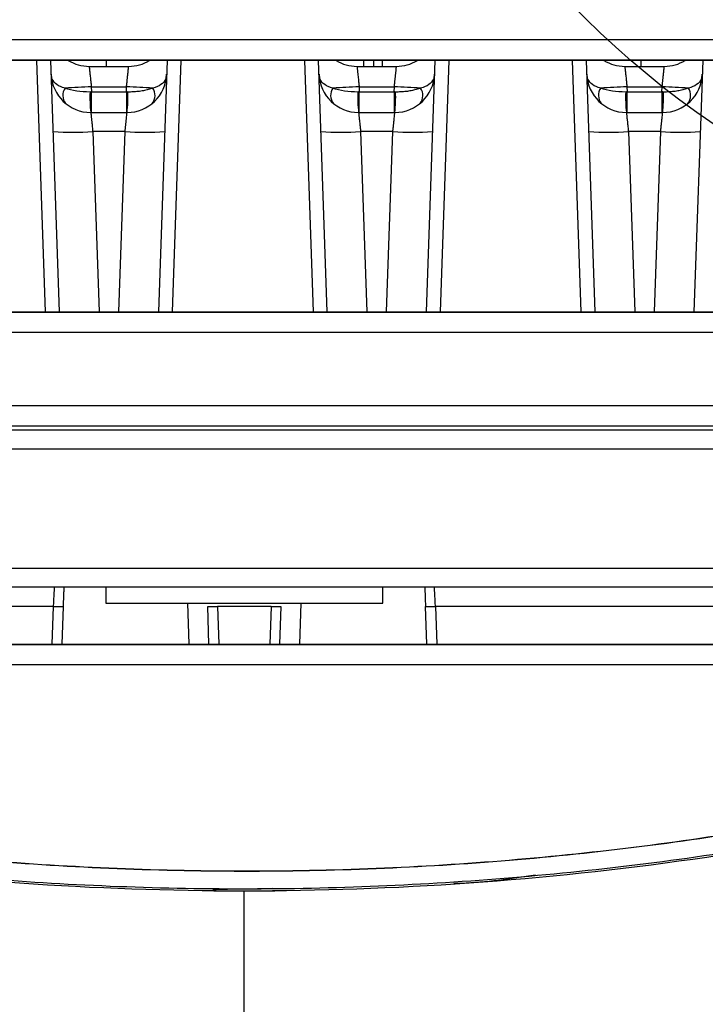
# Model space of a CAD drawing. Header units: millimetres. Extents: x 51 to 353, y -23 to 217.
# Tile 86 of 147: x 146.61 to 153.53, y 190.05 to 200. Entities that reach past the tile are written whole.
import ezdxf

# ---------------------------------------------------------------- set-up
doc = ezdxf.new("R2010")
doc.units = ezdxf.units.MM

msp = doc.modelspace()

# ---------------------------------------------------------------- linework, layer by layer
at = {"color": 7, "linetype": 'Continuous', "lineweight": 25}
for p, q in [((158.4757, 199.5868), (139.2757, 199.5868)), ((147.009, 197.0468), (146.9203, 199.5868)), ((147.484, 199.5268), (147.4829, 199.5868)), ((148.0961, 199.5868), (148.0074, 197.0468)), ((149.714, 197.0468), (149.6253, 199.5868)), ((150.084, 199.5268), (150.0829, 199.5868)), ((150.184, 199.5268), (150.1829, 199.5868)), ((150.2685, 199.5868), (150.2675, 199.5268)), ((150.8011, 199.5868), (150.7124, 197.0468)), ((152.419, 197.0468), (152.3303, 199.5868)), ((152.884, 199.5268), (152.8829, 199.5868)), ((153.5061, 199.5868), (153.4174, 197.0468)), ((147.3087, 199.5268), (147.7077, 199.5268)), ((150.0137, 199.5268), (150.4127, 199.5268)), ((152.7187, 199.5268), (153.1177, 199.5268)), ((147.3304, 199.3198), (147.3322, 199.2677)), ((147.3304, 199.3198), (147.6861, 199.3198)), ((147.3322, 199.2677), (147.6842, 199.2677)), ((147.3322, 199.0608), (147.3322, 199.2677)), ((147.6842, 199.2677), (147.6861, 199.3198)), ((147.6842, 199.2677), (147.6842, 199.0608)), ((150.0354, 199.3198), (150.0372, 199.2677)), ((150.0354, 199.3198), (150.3911, 199.3198)), ((150.0372, 199.2677), (150.3892, 199.2677)), ((150.0372, 199.0608), (150.0372, 199.2677)), ((150.3892, 199.2677), (150.3911, 199.3198)), ((150.3892, 199.2677), (150.3892, 199.0608)), ((152.7404, 199.3198), (152.7422, 199.2677)), ((152.7404, 199.3198), (153.0961, 199.3198)), ((152.7422, 199.2677), (153.0942, 199.2677)), ((152.7422, 199.0608), (152.7422, 199.2677)), ((153.0942, 199.2677), (153.0961, 199.3198)), ((153.0942, 199.2677), (153.0942, 199.0608)), ((147.325, 199.0608), (147.6915, 199.0608)), ((150.03, 199.0608), (150.3965, 199.0608)), ((152.735, 199.0608), (153.1015, 199.0608)), ((147.6713, 198.8677), (147.3452, 198.8677)), ((150.3763, 198.8677), (150.0502, 198.8677)), ((153.0813, 198.8677), (152.7552, 198.8677)), ((141.0084, 197.0468), (157.1517, 197.0468)), ((156.4207, 197.0398), (141.2566, 197.0398)), ((156.417, 196.8364), (141.2262, 196.8364)), ((141.2262, 195.854), (156.4385, 195.854)), ((140.6846, 195.6608), (157.0668, 195.6608)), ((140.7268, 194.4538), (157.0247, 194.4538)), ((157.0247, 194.2608), (140.7268, 194.2608)), ((147.4757, 194.2608), (147.4757, 194.1008)), ((150.2757, 194.1008), (150.2757, 194.2608)), ((147.0458, 194.0677), (147.0325, 193.6868)), ((148.5189, 193.6868), (148.5056, 194.0677)), ((149.1459, 194.0677), (148.6056, 194.0677)), ((149.2458, 194.0677), (149.2325, 193.6868)), ((150.7189, 193.6868), (150.7056, 194.0677)), ((141.9145, 193.6868), (155.837, 193.6868)), ((155.837, 193.6798), (141.9145, 193.6798)), ((155.837, 193.4764), (141.9145, 193.4764)), ((149.1579, 191.2168), (148.5572, 191.2009)), ((148.567, 191.1912), (149.1844, 191.1912))]:
    msp.add_line(p, q, dxfattribs=at)
at = {"color": 8, "linetype": 'Continuous', "lineweight": 25}
for p, q in [((146.8691, 197.0468), (146.7804, 199.5868)), ((148.236, 199.5868), (148.1473, 197.0468)), ((149.5741, 197.0468), (149.4854, 199.5868)), ((150.941, 199.5868), (150.8523, 197.0468)), ((152.2791, 197.0468), (152.1904, 199.5868)), ((147.3452, 198.8677), (147.4088, 197.0468)), ((147.6077, 197.0468), (147.6713, 198.8677)), ((150.0502, 198.8677), (150.1138, 197.0468)), ((150.3127, 197.0468), (150.3763, 198.8677)), ((152.7552, 198.8677), (152.8188, 197.0468)), ((153.0177, 197.0468), (153.0813, 198.8677)), ((148.3191, 193.6868), (148.3046, 194.1008)), ((149.4468, 194.1008), (149.4324, 193.6868)), ((146.9459, 194.0677), (143.4054, 194.0677)), ((146.9459, 194.0677), (146.9326, 193.6868)), ((148.6056, 194.0677), (148.6189, 193.6868)), ((149.1459, 194.0677), (149.1326, 193.6868)), ((156.0954, 194.0677), (150.8056, 194.0677)), ((150.8056, 194.0677), (150.8189, 193.6868))]:
    msp.add_line(p, q, dxfattribs=at)
at = {"color": 7, "linetype": 'Continuous', "lineweight": 25, "flags": 128}
for points in [[(139.2757, 199.7971), (139.8561, 199.7971), (142.1776, 199.7971), (144.499, 199.7971), (146.8205, 199.7971), (149.142, 199.7971), (151.4634, 199.7971), (153.7849, 199.7971), (158.4757, 199.7971)], [(139.2757, 199.5938), (139.8561, 199.5938), (142.1776, 199.5938), (144.499, 199.5938), (146.8205, 199.5938), (149.142, 199.5938), (151.4634, 199.5938), (153.7849, 199.5938), (158.4757, 199.5938)], [(141.3339, 196.0971), (142.1777, 196.0971), (144.4994, 196.0971), (146.821, 196.0971), (149.1426, 196.0971), (151.4642, 196.0971), (153.7858, 196.0971), (156.5443, 196.0971)], [(141.2683, 195.8937), (142.1777, 195.8937), (151.4642, 195.8937), (156.5388, 195.8937)]]:
    msp.add_lwpolyline(points, dxfattribs=at)
at = {"color": 7, "linetype": 'Continuous'}
for centre in [(139.4107, 206.2368), (158.5407, 206.2368)]:
    msp.add_circle(centre, 8.8, dxfattribs=at)
at = {"color": 7, "linetype": 'Continuous', "lineweight": 25}
for centre, radius, start, end in [((147.3087, 199.9268), 0.4, 238.21167, 270), ((147.7077, 199.9268), 0.4, 270, 301.78833), ((150.0137, 199.9268), 0.4, 238.21167, 270), ((150.4127, 199.9268), 0.4, 270, 301.78833), ((152.7187, 199.9268), 0.4, 238.21167, 270), ((153.1177, 199.9268), 0.4, 270, 301.78833), ((147.325, 199.4608), 0.4, 182, 270), ((147.6915, 199.4608), 0.4, 270, 358), ((150.03, 199.4608), 0.4, 182, 270), ((150.3965, 199.4608), 0.4, 270, 358), ((152.735, 199.4608), 0.4, 182, 270), ((153.1015, 199.4608), 0.4, 270, 358), ((147.1739, 199.2333), 0.1314, 145.85136, 218.14864), ((147.6302, 190.3291), 8.9957, 91.90992, 93.60113), ((147.3863, 190.3291), 8.9957, 86.39887, 88.09008), ((147.8425, 199.2333), 0.1314, 321.85136, 34.14864), ((149.8789, 199.2333), 0.1314, 145.85136, 218.14864), ((150.3352, 190.3291), 8.9957, 91.90992, 93.60113), ((150.0913, 190.3291), 8.9957, 86.39887, 88.09008), ((150.5475, 199.2333), 0.1314, 321.85136, 34.14864), ((152.5839, 199.2333), 0.1314, 145.85136, 218.14864), ((153.0402, 190.3291), 8.9957, 91.90992, 93.60113), ((152.7963, 190.3291), 8.9957, 86.39887, 88.09008), ((153.2525, 199.2333), 0.1314, 321.85136, 34.14864), ((148.7701, 199.2147), 1.4533, 177.9192, 186.0808), ((146.2463, 199.2147), 1.4533, 353.9192, 2.0808), ((151.4751, 199.2147), 1.4533, 177.9192, 186.0808), ((148.9513, 199.2147), 1.4533, 353.9192, 2.0808), ((154.1801, 199.2147), 1.4533, 177.9192, 186.0808), ((151.6563, 199.2147), 1.4533, 353.9192, 2.0808), ((147.1453, 201.7354), 2.8746, 266.0129, 273.9871), ((147.8711, 201.7354), 2.8746, 266.0129, 273.9871), ((149.8503, 201.7354), 2.8746, 266.0129, 273.9871), ((150.5761, 201.7354), 2.8746, 266.0129, 273.9871), ((152.5553, 201.7354), 2.8746, 266.0129, 273.9871), ((153.2811, 201.7354), 2.8746, 266.0129, 273.9871), ((146.9958, 194.7847), 0.7187, 266.0129, 273.9871), ((148.5556, 194.7847), 0.7187, 266.0129, 273.9871), ((149.1958, 194.7847), 0.7187, 266.0129, 273.9871), ((150.7556, 194.7847), 0.7187, 266.0129, 273.9871)]:
    msp.add_arc(centre, radius, start, end, dxfattribs=at)
for points, knots in [([(147.3087, 199.5268), (147.3087, 199.5266), (147.3088, 199.5262), (147.3091, 199.5234), (147.3096, 199.5187), (147.3103, 199.512), (147.3112, 199.5034), (147.3123, 199.4928), (147.3136, 199.4803), (147.3151, 199.4655), (147.3171, 199.4473), (147.3195, 199.4243), (147.3226, 199.395), (147.3263, 199.3595), (147.329, 199.3335), (147.3304, 199.3198)], [0, 0, 0, 0, 0.059219, 0.119339, 0.180366, 0.242307, 0.305167, 0.368952, 0.433666, 0.499314, 0.57117, 0.657175, 0.757322, 0.871601, 1, 1, 1, 1]), ([(147.6861, 199.3198), (147.6867, 199.3262), (147.688, 199.3387), (147.6899, 199.357), (147.6917, 199.3741), (147.6933, 199.3899), (147.6948, 199.4045), (147.6962, 199.4177), (147.6975, 199.4296), (147.6986, 199.4403), (147.6997, 199.4498), (147.7006, 199.4582), (147.7022, 199.4736), (147.7043, 199.4936), (147.7062, 199.5127), (147.7075, 199.5246), (147.7077, 199.526), (147.7077, 199.5268)], [0, 0, 0, 0, 0.060204, 0.117481, 0.171831, 0.223254, 0.271749, 0.317316, 0.359955, 0.399667, 0.436452, 0.470309, 0.50124, 0.631436, 0.757933, 0.880772, 1, 1, 1, 1]), ([(150.0137, 199.5268), (150.0137, 199.5266), (150.0138, 199.5262), (150.0141, 199.5234), (150.0146, 199.5187), (150.0153, 199.512), (150.0162, 199.5034), (150.0173, 199.4928), (150.0186, 199.4803), (150.0201, 199.4655), (150.0221, 199.4473), (150.0245, 199.4243), (150.0276, 199.395), (150.0313, 199.3595), (150.034, 199.3335), (150.0354, 199.3198)], [0, 0, 0, 0, 0.0592185, 0.1193386, 0.1803662, 0.2423073, 0.3051674, 0.3689519, 0.4336658, 0.4993142, 0.5711699, 0.6571747, 0.7573217, 0.8716011, 1, 1, 1, 1]), ([(150.3911, 199.3198), (150.3917, 199.3262), (150.393, 199.3387), (150.3949, 199.357), (150.3967, 199.3741), (150.3983, 199.3899), (150.3998, 199.4045), (150.4012, 199.4177), (150.4025, 199.4296), (150.4036, 199.4403), (150.4047, 199.4498), (150.4056, 199.4582), (150.4072, 199.4736), (150.4093, 199.4936), (150.4112, 199.5127), (150.4125, 199.5246), (150.4127, 199.526), (150.4127, 199.5268)], [0, 0, 0, 0, 0.0602043, 0.1174815, 0.1718314, 0.2232538, 0.2717486, 0.3173158, 0.3599554, 0.3996674, 0.436452, 0.4703094, 0.5012401, 0.6314356, 0.7579326, 0.8807725, 1, 1, 1, 1]), ([(152.7187, 199.5268), (152.7187, 199.5266), (152.7188, 199.5262), (152.7191, 199.5234), (152.7196, 199.5187), (152.7203, 199.512), (152.7212, 199.5034), (152.7223, 199.4928), (152.7236, 199.4803), (152.7251, 199.4655), (152.7271, 199.4473), (152.7295, 199.4243), (152.7326, 199.395), (152.7363, 199.3595), (152.739, 199.3335), (152.7404, 199.3198)], [0, 0, 0, 0, 0.059219, 0.119339, 0.180366, 0.242307, 0.305167, 0.368952, 0.433666, 0.499314, 0.57117, 0.657175, 0.757322, 0.871601, 1, 1, 1, 1]), ([(153.0961, 199.3198), (153.0967, 199.3262), (153.098, 199.3387), (153.0999, 199.357), (153.1017, 199.3741), (153.1033, 199.3899), (153.1048, 199.4045), (153.1062, 199.4177), (153.1075, 199.4296), (153.1086, 199.4403), (153.1097, 199.4498), (153.1106, 199.4582), (153.1122, 199.4736), (153.1143, 199.4936), (153.1162, 199.5127), (153.1175, 199.5246), (153.1177, 199.526), (153.1177, 199.5268)], [0, 0, 0, 0, 0.0602043, 0.1174815, 0.1718314, 0.2232538, 0.2717486, 0.3173158, 0.3599554, 0.3996674, 0.436452, 0.4703094, 0.5012401, 0.6314356, 0.7579326, 0.8807725, 1, 1, 1, 1]), ([(147.3178, 199.2675), (147.2718, 199.2667), (147.2261, 199.2697), (147.1402, 199.2831), (147.1001, 199.2935), (147.0652, 199.307)], [0, 0, 0, 0, 0.5, 0.5, 1, 1, 1, 1]), ([(147.9513, 199.307), (147.9439, 199.3043), (147.9292, 199.2989), (147.9057, 199.2918), (147.8813, 199.2856), (147.8563, 199.2804), (147.8306, 199.276), (147.8046, 199.2725), (147.7782, 199.2699), (147.7517, 199.2682), (147.7252, 199.2673), (147.7075, 199.2674), (147.6987, 199.2675)], [0, 0, 0, 0, 0.107299, 0.212735, 0.316393, 0.418357, 0.518719, 0.617575, 0.715025, 0.811173, 0.906127, 1, 1, 1, 1]), ([(150.0228, 199.2675), (149.9768, 199.2667), (149.9311, 199.2697), (149.8452, 199.2831), (149.8051, 199.2935), (149.7702, 199.307)], [0, 0, 0, 0, 0.5, 0.5, 1, 1, 1, 1]), ([(150.6563, 199.307), (150.6489, 199.3043), (150.6342, 199.2989), (150.6107, 199.2918), (150.5863, 199.2856), (150.5613, 199.2804), (150.5356, 199.276), (150.5096, 199.2725), (150.4832, 199.2699), (150.4567, 199.2682), (150.4302, 199.2673), (150.4125, 199.2674), (150.4037, 199.2675)], [0, 0, 0, 0, 0.107299, 0.212735, 0.316393, 0.418357, 0.518719, 0.617575, 0.715025, 0.811173, 0.906127, 1, 1, 1, 1]), ([(152.7278, 199.2675), (152.6818, 199.2667), (152.6361, 199.2697), (152.5502, 199.2831), (152.5101, 199.2935), (152.4752, 199.307)], [0, 0, 0, 0, 0.5, 0.5, 1, 1, 1, 1]), ([(153.3613, 199.307), (153.3539, 199.3043), (153.3392, 199.2989), (153.3157, 199.2918), (153.2913, 199.2856), (153.2663, 199.2804), (153.2406, 199.276), (153.2146, 199.2725), (153.1882, 199.2699), (153.1617, 199.2682), (153.1352, 199.2673), (153.1175, 199.2674), (153.1087, 199.2675)], [0, 0, 0, 0, 0.107299, 0.212735, 0.316393, 0.418357, 0.518719, 0.617575, 0.715025, 0.811173, 0.906127, 1, 1, 1, 1]), ([(147.325, 199.0608), (147.325, 199.0606), (147.325, 199.0603), (147.3253, 199.0576), (147.3258, 199.0533), (147.3264, 199.0472), (147.3272, 199.0393), (147.3283, 199.0295), (147.3295, 199.018), (147.3311, 199.0027), (147.3333, 198.9813), (147.3366, 198.9511), (147.3405, 198.9125), (147.3436, 198.8833), (147.3452, 198.8677)], [0, 0, 0, 0, 0.059523, 0.119866, 0.181035, 0.243037, 0.305874, 0.369554, 0.43408, 0.499458, 0.597286, 0.713329, 0.847574, 1, 1, 1, 1]), ([(147.6713, 198.8677), (147.6719, 198.8742), (147.6732, 198.8868), (147.6751, 198.905), (147.6769, 198.922), (147.6785, 198.9376), (147.68, 198.952), (147.6814, 198.965), (147.6826, 198.9767), (147.6837, 198.9871), (147.6847, 198.9964), (147.6863, 199.0115), (147.6883, 199.0302), (147.6901, 199.0479), (147.6913, 199.0588), (147.6914, 199.0601), (147.6915, 199.0608)], [0, 0, 0, 0, 0.063265, 0.123607, 0.181029, 0.235528, 0.287106, 0.335762, 0.381497, 0.424311, 0.464204, 0.501178, 0.630896, 0.757246, 0.880267, 1, 1, 1, 1]), ([(150.03, 199.0608), (150.03, 199.0606), (150.03, 199.0603), (150.0303, 199.0576), (150.0308, 199.0533), (150.0314, 199.0472), (150.0322, 199.0393), (150.0333, 199.0295), (150.0345, 199.018), (150.0361, 199.0027), (150.0383, 198.9813), (150.0416, 198.9511), (150.0455, 198.9125), (150.0486, 198.8833), (150.0502, 198.8677)], [0, 0, 0, 0, 0.0595227, 0.119866, 0.1810355, 0.2430365, 0.3058744, 0.3695541, 0.4340805, 0.4994581, 0.5972859, 0.7133292, 0.847574, 1, 1, 1, 1]), ([(150.3763, 198.8677), (150.3769, 198.8742), (150.3782, 198.8868), (150.3801, 198.905), (150.3819, 198.922), (150.3835, 198.9376), (150.385, 198.952), (150.3864, 198.965), (150.3876, 198.9767), (150.3887, 198.9871), (150.3897, 198.9964), (150.3913, 199.0115), (150.3933, 199.0302), (150.3951, 199.0479), (150.3963, 199.0588), (150.3964, 199.0601), (150.3965, 199.0608)], [0, 0, 0, 0, 0.0632646, 0.1236074, 0.1810286, 0.235528, 0.2871058, 0.3357621, 0.381497, 0.424311, 0.4642044, 0.501178, 0.630896, 0.7572459, 0.8802666, 1, 1, 1, 1]), ([(152.735, 199.0608), (152.735, 199.0606), (152.735, 199.0603), (152.7353, 199.0576), (152.7358, 199.0533), (152.7364, 199.0472), (152.7372, 199.0393), (152.7383, 199.0295), (152.7395, 199.018), (152.7411, 199.0027), (152.7433, 198.9813), (152.7466, 198.9511), (152.7505, 198.9125), (152.7536, 198.8833), (152.7552, 198.8677)], [0, 0, 0, 0, 0.059523, 0.119866, 0.181035, 0.243037, 0.305874, 0.369554, 0.43408, 0.499458, 0.597286, 0.713329, 0.847574, 1, 1, 1, 1]), ([(153.0813, 198.8677), (153.0819, 198.8742), (153.0832, 198.8868), (153.0851, 198.905), (153.0869, 198.922), (153.0885, 198.9376), (153.09, 198.952), (153.0914, 198.965), (153.0926, 198.9767), (153.0937, 198.9871), (153.0947, 198.9964), (153.0963, 199.0115), (153.0983, 199.0302), (153.1001, 199.0479), (153.1013, 199.0588), (153.1014, 199.0601), (153.1015, 199.0608)], [0, 0, 0, 0, 0.063265, 0.123607, 0.181029, 0.235528, 0.287106, 0.335762, 0.381497, 0.424311, 0.464204, 0.501178, 0.630896, 0.757246, 0.880267, 1, 1, 1, 1]), ([(131.7494, 196.3556), (132.5201, 195.8942), (134.0641, 194.9696), (136.5194, 193.836), (139.0525, 192.8954), (141.6547, 192.1751), (144.3089, 191.6808), (146.9984, 191.4104), (149.701, 191.3642), (152.3942, 191.5447), (155.0611, 191.957), (157.6863, 192.5918), (160.2504, 193.4408), (162.4806, 194.3972), (164.3963, 195.3775), (165.4668, 196.0296), (166.002, 196.3556)], [0, 0, 0, 0, 0.0745465, 0.1493596, 0.2241727, 0.2987192, 0.3732662, 0.4480797, 0.5228922, 0.5974378, 0.6719302, 0.7466881, 0.8214465, 0.8959398, 0.9479703, 1, 1, 1, 1]), ([(131.7504, 196.3571), (132.521, 195.8957), (134.0649, 194.9712), (136.5201, 193.8376), (139.053, 192.8971), (141.6552, 192.1768), (144.3092, 191.6825), (146.9985, 191.4121), (149.7009, 191.3659), (152.394, 191.5465), (155.0608, 191.9588), (157.6859, 192.5934), (160.2498, 193.4425), (162.4799, 194.3988), (164.3955, 195.379), (165.4659, 196.0311), (166.0011, 196.3571)], [0, 0, 0, 0, 0.074547, 0.14936, 0.224173, 0.29872, 0.373267, 0.44808, 0.522893, 0.597439, 0.671931, 0.746689, 0.821447, 0.89594, 0.947971, 1, 1, 1, 1]), ([(131.6944, 196.1787), (132.4997, 195.6981), (134.0786, 194.7558), (136.5771, 193.6156), (139.1231, 192.6865), (141.7394, 191.9752), (144.4024, 191.4837), (147.098, 191.2233), (149.8089, 191.1895), (152.5134, 191.3804), (155.2668, 191.8083), (158.049, 192.5006), (160.8315, 193.4744), (163.5263, 194.6772), (165.2146, 195.6789), (166.057, 196.1787)], [0, 0, 0, 0, 0.077601, 0.152156, 0.226977, 0.3018, 0.376358, 0.450914, 0.525736, 0.600559, 0.675117, 0.756166, 0.837556, 0.918948, 1, 1, 1, 1]), ([(146.956, 194.2608), (146.956, 194.2608), (146.9549, 194.2402), (146.9512, 194.1691), (146.9486, 194.1189), (146.9459, 194.0677)], [0, 0, 0, 0, 0.5, 0.5, 1, 1, 1, 1]), ([(147.0526, 194.2608), (147.0524, 194.2554), (147.052, 194.2448), (147.0514, 194.2276), (147.0508, 194.2097), (147.0501, 194.191), (147.0493, 194.1672), (147.0483, 194.138), (147.0471, 194.1032), (147.0462, 194.0796), (147.0458, 194.0677)], [0, 0, 0, 0, 0.100429, 0.20014, 0.299641, 0.399443, 0.500052, 0.666977, 0.832836, 1, 1, 1, 1]), ([(150.6989, 194.2608), (150.6998, 194.2346), (150.7009, 194.2042), (150.7032, 194.1385), (150.7044, 194.1033), (150.7056, 194.0677)], [0, 0, 0, 0, 0.5, 0.5, 1, 1, 1, 1]), ([(150.8056, 194.0677), (150.8029, 194.1189), (150.8003, 194.1691), (150.7965, 194.2402), (150.7955, 194.2608), (150.7955, 194.2608)], [0, 0, 0, 0, 0.5, 0.5, 1, 1, 1, 1]), ([(147.4757, 194.1008), (147.4757, 194.1008), (147.5122, 194.1008), (147.6524, 194.1008), (147.7562, 194.1008), (148.0154, 194.1008), (148.1707, 194.1008), (148.5093, 194.1008), (148.6925, 194.1008), (149.059, 194.1008), (149.2422, 194.1008), (149.5808, 194.1008), (149.7361, 194.1008), (149.9953, 194.1008), (150.099, 194.1008), (150.2393, 194.1008), (150.2757, 194.1008), (150.2757, 194.1008)], [0, 0, 0, 0, 0.125, 0.125, 0.25, 0.25, 0.375, 0.375, 0.5, 0.5, 0.625, 0.625, 0.75, 0.75, 0.875, 0.875, 1, 1, 1, 1]), ([(151.8154, 191.3498), (151.567, 191.3129), (151.2933, 191.2722), (151.0173, 191.266), (150.9918, 191.2654)], [0, 0, 0, 0, 0.907597, 1, 1, 1, 1])]:
    msp.add_open_spline(points, degree=3, knots=knots, dxfattribs=at)
at = {"color": 8, "linetype": 'Continuous', "lineweight": 25}
for points in [[(147.0652, 199.307), (147.0311, 199.3151), (147.0041, 199.3266), (146.961, 199.3572), (146.9451, 199.3764), (146.9357, 199.3985)], [(148.0808, 199.3985), (148.0713, 199.3764), (148.0554, 199.3572), (148.0124, 199.3266), (147.9854, 199.3151), (147.9513, 199.307)], [(149.7702, 199.307), (149.7361, 199.3151), (149.7091, 199.3266), (149.666, 199.3572), (149.6501, 199.3764), (149.6407, 199.3985)], [(150.7858, 199.3985), (150.7763, 199.3764), (150.7604, 199.3572), (150.7174, 199.3266), (150.6904, 199.3151), (150.6563, 199.307)], [(152.4752, 199.307), (152.4411, 199.3151), (152.4141, 199.3266), (152.371, 199.3572), (152.3551, 199.3764), (152.3457, 199.3985)], [(153.4908, 199.3985), (153.4813, 199.3764), (153.4654, 199.3572), (153.4224, 199.3266), (153.3954, 199.3151), (153.3613, 199.307)]]:
    msp.add_open_spline(points, degree=3, knots=[0, 0, 0, 0, 0.5, 0.5, 1, 1, 1, 1], dxfattribs=at)
at = {"color": 7, "linetype": 'Continuous', "lineweight": 25}
for points in [[(148.0912, 199.4468), (148.0906, 199.4295), (148.0871, 199.4133), (148.0808, 199.3985)], [(150.7962, 199.4468), (150.7956, 199.4295), (150.7921, 199.4133), (150.7858, 199.3985)], [(153.5012, 199.4468), (153.5006, 199.4295), (153.4971, 199.4133), (153.4908, 199.3985)], [(147.3322, 199.2677), (147.3274, 199.2677), (147.3226, 199.2676), (147.3178, 199.2675)], [(147.6987, 199.2675), (147.6938, 199.2676), (147.689, 199.2677), (147.6842, 199.2677)], [(150.0372, 199.2677), (150.0324, 199.2677), (150.0276, 199.2676), (150.0228, 199.2675)], [(150.4037, 199.2675), (150.3988, 199.2676), (150.394, 199.2677), (150.3892, 199.2677)], [(152.7422, 199.2677), (152.7374, 199.2677), (152.7326, 199.2676), (152.7278, 199.2675)], [(153.1087, 199.2675), (153.1038, 199.2676), (153.099, 199.2677), (153.0942, 199.2677)], [(148.8757, 191.1895), (145.845, 191.1895), (139.7835, 192.0499), (134.2025, 194.5654), (131.6424, 196.1865)], [(166.1091, 196.1865), (163.5489, 194.5654), (157.968, 192.0499), (151.9065, 191.1895), (148.8757, 191.1895)], [(148.8757, 181.1897), (148.8757, 184.4514), (148.8757, 187.7892), (148.8757, 191.1895)]]:
    msp.add_open_spline(points, degree=3, dxfattribs=at)

doc.saveas('drawing.dxf')
